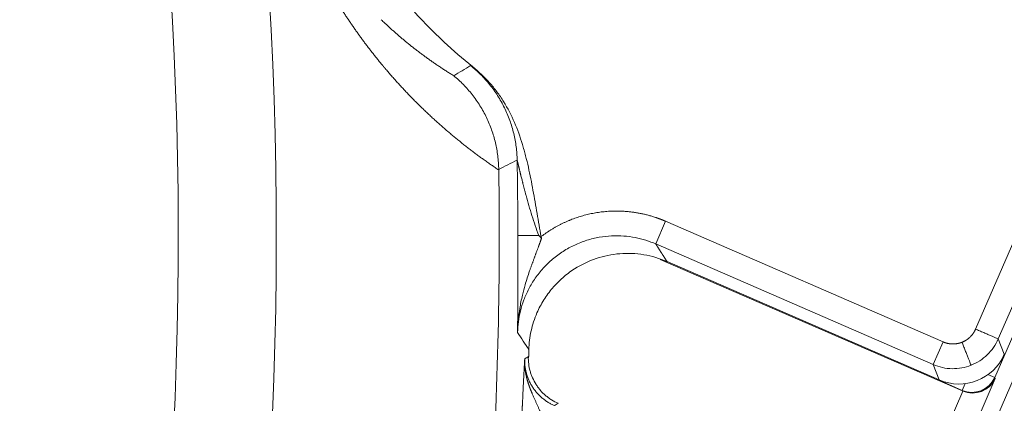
# Model space of a CAD drawing. Header units: millimetres. Extents: x 5437 to 18441, y -4466 to 3128.
# Tile 203 of 256: x 8572.44 to 8592.37, y -2780.45 to -2772.7. Entities that reach past the tile are written whole.
import ezdxf

# ---------------------------------------------------------------- set-up
doc = ezdxf.new("R2010")
doc.units = ezdxf.units.MM
doc.layers.add('1', color=7, linetype='Continuous', true_color=0xffffff)
doc.styles.add('TXT08', font='txt.shx', dxfattribs={"width": 0.8, "bigfont": 'gbcbig.shx'})
doc.dimstyles.get("Standard").update_dxf_attribs({"dimtxt": 0.18, "dimasz": 0.18, "dimexe": 0.18, "dimexo": 0.0625, "dimgap": 0.09, "dimtad": 0, "dimtih": 1, "dimtoh": 1, "dimdec": 4, "dimzin": 0, "dimdsep": 46, "dimtxsty": 'Standard', "dimcen": 0.09, "dimadec": 0, "dimazin": 0, "dimtfac": 1, "dimtdec": 4, "dimtofl": 0, "dimtmove": 0, "dimatfit": 3, "dimfxl": 1, "dimtolj": 1, "dimtzin": 0, "dimarcsym": 0})
doc.dimstyles.new('YanXiu', dxfattribs={"dimtxt": 40, "dimasz": 30, "dimexe": 0.66, "dimexo": 0.66, "dimgap": 0.66, "dimtad": 0, "dimdec": 1, "dimdsep": 46, "dimtxsty": 'TXT08', "dimcen": 0, "dimclrd": 256, "dimclre": 165, "dimclrt": 90, "dimazin": 2, "dimtfac": 1, "dimtdec": 1, "dimtofl": 0, "dimtmove": 0, "dimatfit": 3, "dimfxl": 1, "dimlwd": 5, "dimlwe": 13, "dimarcsym": 0})

# ---------------------------------------------------------------- blocks, each defined once
blk = doc.blocks.new('*D53')
at = {"color": 0, "lineweight": -2, "transparency": 16777216}
for p, q in [((10989.431, -2154.415), (10692.917, -2240.821)), ((11069.431, -2154.415), (10989.431, -2154.415)), ((8443.48, -2896.412), (8443.48, -2896.232)), ((8443.39, -2896.322), (8443.57, -2896.322))]:
    blk.add_line(p, q, dxfattribs=at)
at = {"color": 0, "lineweight": 20, "transparency": 16777216}
blk.add_solid([(10689.187, -2228.02), (10696.648, -2253.622), (10616.112, -2263.203)], dxfattribs=at)
at = {"layer": 'Defpoints', "color": 0, "lineweight": 20, "transparency": 16777216}
for p in [(10616.112, -2263.203), (6270.848, -3529.44)]:
    blk.add_point(p, dxfattribs=at)
at = {"color": 0, "lineweight": 20, "transparency": 16777216, "insert": (11249.521, -2154.415), "char_height": 80, "attachment_point": 5}
blk.add_mtext('\\A1;R2260', dxfattribs=at)
blk = doc.blocks.new('*D54')
at = {"color": 0, "lineweight": -2, "transparency": 16777216}
blk.add_line((7492.685, -2896.322), (7463.516, -2896.322), dxfattribs=at)
at = {"color": 0, "lineweight": -3, "transparency": 16777216}
for start, end in [(14.724706, 87.329624), (101.590205, 175.275294)]:
    blk.add_arc((8434.119, -2896.322), 970.423, start, end, dxfattribs=at)
at = {"color": 0, "lineweight": 20, "transparency": 16777216}
for points in [[(9385.695, -2646.81), (9359.647, -2652.519), (9389.799, -2727.809)], [(7480.316, -2816.939), (7453.672, -2815.84), (7463.696, -2896.322)]]:
    blk.add_solid(points, dxfattribs=at)
at = {"layer": 'Defpoints', "color": 0, "lineweight": 20, "transparency": 16777216}
for p in [(7900.863, -2085.545), (10671.817, -2501.755), (7492.748, -2896.322), (7740.501, -2896.322), (8434.119, -2896.322)]:
    blk.add_point(p, dxfattribs=at)
at = {"color": 0, "lineweight": 20, "transparency": 16777216, "insert": (8359.241, -1928.792), "char_height": 80, "attachment_point": 5}
blk.add_mtext('\\A1;165%%D', dxfattribs=at)
blk = doc.blocks.new('*D56')
at = {"lineweight": 5, "transparency": 16777216}
blk.add_line((9409.719, -2278.028), (9220.9, -2398.87), dxfattribs=at)
at = {"lineweight": 20, "transparency": 16777216}
blk.add_solid([(9218.205, -2394.659), (9223.595, -2403.082), (9195.632, -2415.042)], dxfattribs=at)
at = {"layer": 'Defpoints', "color": 0, "lineweight": 20, "transparency": 16777216}
for p in [(9195.632, -2415.042), (8443.48, -2896.412)]:
    blk.add_point(p, dxfattribs=at)
at = {"color": 90, "lineweight": 20, "transparency": 16777216, "insert": (9459.689, -2246.048), "char_height": 40, "attachment_point": 5, "rotation": 32.6188, "style": 'TXT08'}
blk.add_mtext('R893', dxfattribs=at)

msp = doc.modelspace()

# ---------------------------------------------------------------- linework, layer by layer
at = {"color": 7, "lineweight": 20}
msp.add_arc((8443.47995, -2896.41157), 893, 10.1099821, 350.11198757, dxfattribs=at)
at = {"layer": '1', "color": 0, "lineweight": 20}
for p, q in [((8563.8371, -2846.06375), (8604.05639, -2753.46827)), ((8599.16013, -2763.8422), (8592.17111, -2779.93277)), ((8591.78496, -2778.95357), (8598.18387, -2764.22159)), ((8598.6424, -2764.42076), (8592.2435, -2779.15274)), ((8585.51296, -2776.77435), (8585.3138, -2777.23288)), ((8585.51296, -2776.77435), (8591.12726, -2779.21294)), ((8582.52227, -2777.06354), (8582.94463, -2777.06344)), ((8590.92809, -2779.67148), (8585.3138, -2777.23288)), ((8591.51802, -2780.20382), (8585.40407, -2777.54821)), ((8585.53794, -2777.59667), (8585.47388, -2777.56884)), ((8591.05035, -2779.98166), (8585.54127, -2777.58877)), ((8591.12726, -2779.21294), (8590.92809, -2779.67148)), ((8592.2435, -2779.15274), (8592.36583, -2779.46295)), ((8591.05035, -2779.98166), (8590.92802, -2779.67145)), ((8592.03573, -2779.87397), (8592.17111, -2779.93277)), ((8592.17111, -2779.93277), (8592.18017, -2779.95574)), ((8592.18017, -2779.95574), (8563.71562, -2845.48868)), ((8591.51341, -2780.19214), (8591.04693, -2779.98953)), ((8591.57221, -2780.05676), (8591.51341, -2780.19214)), ((8590.03587, -2783.63763), (8591.52591, -2780.20717)), ((8591.51802, -2780.20382), (8591.51341, -2780.19214))]:
    msp.add_line(p, q, dxfattribs=at)
for centre, radius, start, end in [((8495.27522, -2777.08546), 82.36106, 357.5117355, 28.8132012), ((8495.27522, -2777.08546), 80.37817, 357.1856145, 28.6322405), ((8587.17658, -2766.57879), 9, 156.52205, 231.761635), ((8495.27522, -2777.08546), 87.24705, 0.0143918, 1.0160827), ((8495.27522, -2777.08546), 86.87162, 356.2564174, 0.8895243), ((8495.27522, -2777.08546), 87.5, 358.3967379, 358.5032091), ((8591.44868, -2779.06442), 1, 246.526411, 336.52205)]:
    msp.add_arc(centre, radius, start, end, dxfattribs=at)
for centre, major_axis, ratio, start_param, end_param in [((8591.71258, -2779.73361), (-0.46514, -0.18343), 0.99969546, 0.78555045, 2.3560422), ((8591.72163, -2779.75657), (-0.5017, 0.00856), 0.97561944, 1.18674775, 2.74009078), ((8591.7171, -2779.74509), (0.18349, -0.46528), 0.99969546, 5.49793944, 5.51508814)]:
    msp.add_ellipse(centre, major_axis=major_axis, ratio=ratio, start_param=start_param, end_param=end_param, dxfattribs=at)
for points, degree, knots in [([(8579.78309, -2773.61863), (8579.77455, -2773.60835), (8579.75753, -2773.58785), (8579.73203, -2773.55687), (8579.70666, -2773.52583), (8579.68141, -2773.49471), (8579.65629, -2773.46351), (8579.63128, -2773.43224), (8579.6064, -2773.40088), (8579.58163, -2773.36945), (8579.55699, -2773.33794), (8579.53247, -2773.30635), (8579.50808, -2773.27469), (8579.4838, -2773.24294), (8579.45964, -2773.21112), (8579.43561, -2773.17922), (8579.41169, -2773.14724), (8579.3879, -2773.11518), (8579.36422, -2773.08305), (8579.34067, -2773.05083), (8579.31724, -2773.01854), (8579.29393, -2772.98617), (8579.27073, -2772.95372), (8579.24766, -2772.92118), (8579.22471, -2772.88858), (8579.20188, -2772.85589), (8579.17916, -2772.82312), (8579.15657, -2772.79027), (8579.1341, -2772.75734), (8579.11174, -2772.72434), (8579.08951, -2772.69125), (8579.06739, -2772.65809), (8579.0454, -2772.62484), (8579.02352, -2772.59151), (8579.00176, -2772.55811), (8578.98012, -2772.52462), (8578.9586, -2772.49106), (8578.9372, -2772.45741), (8578.91591, -2772.42368), (8578.89475, -2772.38988), (8578.8737, -2772.35599), (8578.85277, -2772.32202), (8578.83196, -2772.28797), (8578.81127, -2772.25384), (8578.79069, -2772.21963), (8578.77024, -2772.18534), (8578.7499, -2772.15097), (8578.72967, -2772.11651), (8578.70957, -2772.08198), (8578.68958, -2772.04736), (8578.66971, -2772.01266), (8578.64996, -2771.97788), (8578.63032, -2771.94301), (8578.6108, -2771.90809), (8578.59782, -2771.8846), (8578.59135, -2771.8729)], 3, [0, 0, 0, 0, 0.02192758, 0.04373659, 0.06542707, 0.08699906, 0.10845261, 0.12978776, 0.15100455, 0.17210303, 0.19308324, 0.21394523, 0.23468905, 0.25531475, 0.27582237, 0.29621197, 0.31648359, 0.33663729, 0.35667313, 0.37659114, 0.3963914, 0.41607395, 0.43563886, 0.45508617, 0.47441595, 0.49362825, 0.51272315, 0.5317007, 0.55056096, 0.56930399, 0.58792988, 0.60643867, 0.62483044, 0.64310526, 0.66126321, 0.67930434, 0.69722874, 0.71503648, 0.73272763, 0.75030229, 0.76776051, 0.7851024, 0.80232803, 0.81943748, 0.83643084, 0.8533082, 0.87006965, 0.88671529, 0.9032452, 0.91965948, 0.93595824, 0.95214156, 0.96820956, 0.98416234, 1, 1, 1, 1]), ([(8579.83013, -2772.7667), (8579.83888, -2772.77493), (8579.85644, -2772.79145), (8579.88287, -2772.81603), (8579.90948, -2772.84058), (8579.93626, -2772.86507), (8579.96323, -2772.88952), (8579.99038, -2772.91392), (8580.01771, -2772.93827), (8580.04522, -2772.96256), (8580.07291, -2772.98681), (8580.10079, -2773.01099), (8580.12884, -2773.03512), (8580.15708, -2773.05918), (8580.1855, -2773.08319), (8580.2141, -2773.10714), (8580.24288, -2773.13102), (8580.27184, -2773.15483), (8580.30099, -2773.17858), (8580.33032, -2773.20226), (8580.35983, -2773.22587), (8580.38952, -2773.24941), (8580.41939, -2773.27288), (8580.44945, -2773.29627), (8580.47968, -2773.31958), (8580.5101, -2773.34282), (8580.5407, -2773.36598), (8580.57149, -2773.38905), (8580.60245, -2773.41204), (8580.6336, -2773.43495), (8580.66492, -2773.45777), (8580.69643, -2773.48051), (8580.72812, -2773.50315), (8580.76, -2773.5257), (8580.79205, -2773.54816), (8580.82428, -2773.57053), (8580.8567, -2773.5928), (8580.88929, -2773.61497), (8580.92207, -2773.63704), (8580.95502, -2773.65902), (8580.98816, -2773.68088), (8581.02147, -2773.70265), (8581.05497, -2773.72431), (8581.08864, -2773.74586), (8581.1225, -2773.7673), (8581.15653, -2773.78862), (8581.19074, -2773.80985), (8581.2136, -2773.82385), (8581.22506, -2773.83086)], 3, [0, 0, 0, 0, 0.0185336, 0.03720958, 0.05602796, 0.07498873, 0.09409191, 0.11333751, 0.13272552, 0.15225595, 0.17192882, 0.19174413, 0.21170188, 0.23180208, 0.25204474, 0.27242986, 0.29295745, 0.3136275, 0.33444004, 0.35539506, 0.37649256, 0.39773256, 0.41911505, 0.44064005, 0.46230755, 0.48411756, 0.50607008, 0.52816512, 0.55040268, 0.57278277, 0.59530539, 0.61797054, 0.64077822, 0.66372845, 0.68682122, 0.71005654, 0.7334344, 0.75695482, 0.78061779, 0.80442332, 0.82837142, 0.85246207, 0.8766953, 0.90107109, 0.92558945, 0.95025039, 0.97505391, 1, 1, 1, 1]), ([(8580.37871, -2774.27914), (8580.36874, -2774.26893), (8580.34884, -2774.24854), (8580.31902, -2774.21769), (8580.28931, -2774.18671), (8580.2597, -2774.15558), (8580.23018, -2774.12431), (8580.20076, -2774.09289), (8580.17144, -2774.06133), (8580.14222, -2774.02963), (8580.11309, -2773.99777), (8580.08407, -2773.96578), (8580.05514, -2773.93364), (8580.0263, -2773.90136), (8579.99757, -2773.86893), (8579.96893, -2773.83636), (8579.94039, -2773.80364), (8579.91194, -2773.77078), (8579.8836, -2773.73779), (8579.86472, -2773.7156), (8579.8553, -2773.70453)], 3, [0, 0, 0, 0, 0.05741822, 0.11461683, 0.1715959, 0.22835553, 0.28489581, 0.34121681, 0.39731865, 0.45320139, 0.50886514, 0.56430999, 0.61953604, 0.67454338, 0.7293321, 0.78390231, 0.83825411, 0.89238758, 0.94630285, 1, 1, 1, 1]), ([(8581.56608, -2773.62696), (8581.56626, -2773.62689), (8581.5666, -2773.62676), (8581.56737, -2773.62676), (8581.56832, -2773.6269), (8581.56947, -2773.6272), (8581.57081, -2773.62765), (8581.57235, -2773.62827), (8581.57409, -2773.62903), (8581.57602, -2773.62996), (8581.57815, -2773.63104), (8581.58047, -2773.63227), (8581.58299, -2773.63367), (8581.5857, -2773.63521), (8581.58862, -2773.63691), (8581.59172, -2773.63877), (8581.59503, -2773.64078), (8581.59853, -2773.64295), (8581.60222, -2773.64526), (8581.60484, -2773.64692), (8581.60615, -2773.64776)], 3, [0, 0, 0, 0, 0.055959, 0.1118456, 0.16766443, 0.22342012, 0.27911735, 0.33476078, 0.3903551, 0.44590501, 0.5014152, 0.55689041, 0.61233534, 0.66775474, 0.72315332, 0.77853583, 0.83390702, 0.88927161, 0.94463436, 1, 1, 1, 1]), ([(8581.60615, -2773.6478), (8581.73181, -2773.74683), (8581.84656, -2773.85574), (8582.0036, -2774.03279), (8582.05341, -2774.09409), (8582.1244, -2774.18943), (8582.14744, -2774.22177), (8582.19229, -2774.28758), (8582.21414, -2774.32111), (8582.31949, -2774.49022), (8582.39172, -2774.63062), (8582.51673, -2774.91966), (8582.56958, -2775.06828), (8582.62706, -2775.25769), (8582.63813, -2775.29575), (8582.6595, -2775.37221), (8582.66979, -2775.41061), (8582.69959, -2775.52598), (8582.71802, -2775.60319), (8582.77006, -2775.83555), (8582.80042, -2775.99138), (8582.85775, -2776.30378), (8582.88479, -2776.46029), (8582.92487, -2776.69512), (8582.93814, -2776.77342), (8582.96483, -2776.92998), (8582.97828, -2777.00824), (8582.99189, -2777.08647)], 3, [0, 0, 0, 0, 0.125, 0.125, 0.1875, 0.1875, 0.21875, 0.21875, 0.25, 0.25, 0.375, 0.375, 0.5, 0.5, 0.53125, 0.53125, 0.5625, 0.5625, 0.625, 0.625, 0.75, 0.75, 0.875, 0.875, 0.9375, 0.9375, 1, 1, 1, 1]), ([(8581.22508, -2773.83088), (8581.29269, -2773.88653), (8581.35816, -2773.9464), (8581.48336, -2774.07402), (8581.5431, -2774.14177), (8581.65547, -2774.28429), (8581.7081, -2774.35905), (8581.80511, -2774.51441), (8581.84949, -2774.595), (8581.88929, -2774.6778)], 3, [0, 0, 0, 0, 0.25, 0.25, 0.5, 0.5, 0.75, 0.75, 1, 1, 1, 1]), ([(8580.52076, -2774.42163), (8580.5112, -2774.41219), (8580.49212, -2774.39337), (8580.46357, -2774.36494), (8580.43516, -2774.33644), (8580.40689, -2774.30788), (8580.38808, -2774.28871), (8580.37871, -2774.27914)], 3, [0, 0, 0, 0, 0.20218257, 0.40327361, 0.60327335, 0.80218207, 1, 1, 1, 1]), ([(8580.96828, -2774.83839), (8580.95643, -2774.82791), (8580.93279, -2774.80702), (8580.89741, -2774.77542), (8580.86223, -2774.74374), (8580.82724, -2774.71196), (8580.79243, -2774.68009), (8580.75782, -2774.64813), (8580.72339, -2774.61607), (8580.68916, -2774.58392), (8580.65512, -2774.55168), (8580.62126, -2774.51934), (8580.5876, -2774.4869), (8580.55412, -2774.45438), (8580.53186, -2774.43252), (8580.52076, -2774.42163)], 3, [0, 0, 0, 0, 0.07968498, 0.15890927, 0.23767298, 0.3159762, 0.39381903, 0.47120156, 0.54812391, 0.62458617, 0.70058845, 0.77613086, 0.85121352, 0.92583653, 1, 1, 1, 1]), ([(8581.8893, -2774.67781), (8581.92872, -2774.75982), (8581.96333, -2774.84323), (8582.02326, -2775.01276), (8582.04859, -2775.09887), (8582.08995, -2775.2738), (8582.10599, -2775.36261), (8582.12286, -2775.49792), (8582.12727, -2775.54332), (8582.13359, -2775.63411), (8582.13551, -2775.67959), (8582.13619, -2775.72515)], 3, [0, 0, 0, 0, 0.25, 0.25, 0.5, 0.5, 0.75, 0.75, 0.875, 0.875, 1, 1, 1, 1]), ([(8582.13637, -2775.73679), (8582.12399, -2775.72851), (8582.09928, -2775.71197), (8582.06226, -2775.68693), (8582.02535, -2775.66176), (8581.98857, -2775.63645), (8581.95191, -2775.61101), (8581.91537, -2775.58542), (8581.87894, -2775.5597), (8581.84263, -2775.53384), (8581.80644, -2775.50784), (8581.77037, -2775.4817), (8581.73442, -2775.45543), (8581.69859, -2775.42902), (8581.66287, -2775.40247), (8581.62727, -2775.37578), (8581.59179, -2775.34895), (8581.55643, -2775.32199), (8581.52118, -2775.29489), (8581.48606, -2775.26765), (8581.45104, -2775.24028), (8581.41615, -2775.21277), (8581.38137, -2775.18512), (8581.34671, -2775.15733), (8581.31216, -2775.12941), (8581.27774, -2775.10135), (8581.24342, -2775.07316), (8581.20923, -2775.04482), (8581.17515, -2775.01635), (8581.14118, -2774.98776), (8581.11857, -2774.96852), (8581.10729, -2774.95893)], 3, [0, 0, 0, 0, 0.03622169, 0.07231893, 0.10829175, 0.14414018, 0.17986424, 0.21546395, 0.25093935, 0.28629045, 0.32151728, 0.35661987, 0.39159825, 0.42645243, 0.46118246, 0.49578835, 0.53027013, 0.56462783, 0.59886149, 0.63297112, 0.66695675, 0.70081842, 0.73455616, 0.76816999, 0.80165995, 0.83502605, 0.86826835, 0.90138686, 0.93438162, 0.96725265, 1, 1, 1, 1]), ([(8582.58605, -2775.85294), (8582.58455, -2775.84684), (8582.5816, -2775.83479), (8582.57726, -2775.81704), (8582.57306, -2775.79984), (8582.569, -2775.78319), (8582.56509, -2775.76709), (8582.56131, -2775.75153), (8582.55767, -2775.73652), (8582.55417, -2775.72206), (8582.55081, -2775.70815), (8582.54759, -2775.69478), (8582.54451, -2775.68196), (8582.54156, -2775.66969), (8582.53874, -2775.65796), (8582.53606, -2775.64678), (8582.53351, -2775.63615), (8582.5311, -2775.62607), (8582.52881, -2775.61653), (8582.52666, -2775.60753), (8582.52463, -2775.59908), (8582.52273, -2775.59118), (8582.52095, -2775.58382), (8582.5193, -2775.57701), (8582.51778, -2775.57075), (8582.51637, -2775.56503), (8582.51509, -2775.55986), (8582.51392, -2775.55523), (8582.51287, -2775.55115), (8582.51194, -2775.54761), (8582.51112, -2775.54462), (8582.51042, -2775.54218), (8582.50982, -2775.54029), (8582.50934, -2775.53894), (8582.50897, -2775.53816), (8582.5087, -2775.53788), (8582.5086, -2775.53816), (8582.50856, -2775.5383)], 3, [0, 0, 0, 0, 0.04671019, 0.09221935, 0.13653202, 0.17965311, 0.2215879, 0.26234215, 0.30192207, 0.34033446, 0.37758671, 0.41368691, 0.44864392, 0.48246751, 0.5151684, 0.54675847, 0.57725086, 0.60666017, 0.63500265, 0.66229644, 0.68856185, 0.71382161, 0.73810132, 0.76142973, 0.78383927, 0.80536651, 0.82605268, 0.84594421, 0.86509332, 0.88355851, 0.901405, 0.918705, 0.93553774, 0.95198919, 0.96815143, 0.98412151, 1, 1, 1, 1]), ([(8582.68854, -2776.25323), (8582.68569, -2776.24265), (8582.68009, -2776.22181), (8582.67191, -2776.19108), (8582.66407, -2776.16136), (8582.65655, -2776.13264), (8582.64935, -2776.10493), (8582.64246, -2776.07822), (8582.63588, -2776.05251), (8582.6296, -2776.02781), (8582.62361, -2776.00411), (8582.61791, -2775.98141), (8582.61248, -2775.95971), (8582.60896, -2775.94561), (8582.60724, -2775.93871)], 3, [0, 0, 0, 0, 0.10016149, 0.19725674, 0.29128756, 0.38225578, 0.4701633, 0.55501212, 0.63680434, 0.71554217, 0.79122797, 0.86386432, 0.93345398, 1, 1, 1, 1]), ([(8582.94463, -2777.06346), (8582.89815, -2776.92803), (8582.85239, -2776.79282), (8582.7659, -2776.52277), (8582.72517, -2776.38794), (8582.68854, -2776.25323)], 3, [0, 0, 0, 0, 0.5, 0.5, 1, 1, 1, 1]), ([(8582.99175, -2777.0865), (8583.17604, -2776.9446), (8583.37638, -2776.82452), (8583.58883, -2776.72865), (8584.03373, -2776.58694), (8584.49951, -2776.5511), (8584.7363, -2776.56095), (8585.03408, -2776.60776), (8585.32039, -2776.6984), (8585.38545, -2776.7215), (8585.44962, -2776.74681), (8585.51296, -2776.77435)], 5, [0, 0, 0, 0, 0, 0, 0.43592614, 0.43592614, 0.43592614, 0.87074424, 0.87074424, 0.87074424, 1, 1, 1, 1, 1, 1]), ([(8582.52172, -2778.12164), (8582.52173, -2778.11359), (8582.52176, -2778.09755), (8582.5218, -2778.07342), (8582.52184, -2778.04935), (8582.52188, -2778.02532), (8582.52191, -2778.00136), (8582.52195, -2777.97744), (8582.52198, -2777.95358), (8582.52201, -2777.92976), (8582.52204, -2777.90601), (8582.52206, -2777.8823), (8582.52209, -2777.85864), (8582.52211, -2777.83504), (8582.52214, -2777.81149), (8582.52216, -2777.78799), (8582.52218, -2777.76454), (8582.52219, -2777.74115), (8582.52221, -2777.71781), (8582.52222, -2777.69452), (8582.52224, -2777.67128), (8582.52225, -2777.64809), (8582.52226, -2777.62496), (8582.52227, -2777.60188), (8582.52228, -2777.57885), (8582.52229, -2777.55587), (8582.5223, -2777.53295), (8582.5223, -2777.51007), (8582.52231, -2777.48725), (8582.52231, -2777.46449), (8582.52231, -2777.44177), (8582.52232, -2777.4191), (8582.52232, -2777.39649), (8582.52232, -2777.37393), (8582.52232, -2777.35142), (8582.52232, -2777.32897), (8582.52232, -2777.30656), (8582.52231, -2777.28421), (8582.52231, -2777.26191), (8582.52231, -2777.23966), (8582.52231, -2777.21747), (8582.5223, -2777.19533), (8582.5223, -2777.17323), (8582.52229, -2777.1512), (8582.52229, -2777.12921), (8582.52228, -2777.10727), (8582.52228, -2777.08539), (8582.52228, -2777.07082), (8582.52227, -2777.06354)], 3, [0, 0, 0, 0, 0.0248852, 0.04959658, 0.07413601, 0.09850535, 0.12270656, 0.14674158, 0.17061244, 0.19432119, 0.21786991, 0.24126076, 0.2644959, 0.28757757, 0.31050803, 0.3332896, 0.35592464, 0.37841555, 0.4007648, 0.42297487, 0.44504832, 0.46698774, 0.48879577, 0.51047511, 0.5320285, 0.55345872, 0.5747686, 0.59596103, 0.61703895, 0.63800533, 0.65886321, 0.67961565, 0.70026578, 0.72081677, 0.74127183, 0.76163422, 0.78190726, 0.80209428, 0.82219869, 0.84222391, 0.86217342, 0.88205073, 0.9018594, 0.92160302, 0.94128522, 0.96090965, 0.98048, 1, 1, 1, 1]), ([(8583.00504, -2777.11172), (8583.00268, -2777.11829), (8582.99793, -2777.13156), (8582.99066, -2777.1516), (8582.98324, -2777.17198), (8582.97564, -2777.19269), (8582.96789, -2777.21373), (8582.95999, -2777.23509), (8582.95195, -2777.25677), (8582.94376, -2777.27876), (8582.93545, -2777.30106), (8582.92702, -2777.32366), (8582.91846, -2777.34656), (8582.9098, -2777.36975), (8582.90103, -2777.39323), (8582.89216, -2777.417), (8582.88319, -2777.44106), (8582.87414, -2777.46539), (8582.86501, -2777.49), (8582.8558, -2777.51489), (8582.84653, -2777.54005), (8582.83719, -2777.56549), (8582.82779, -2777.5912), (8582.81834, -2777.61718), (8582.80885, -2777.64343), (8582.79933, -2777.66996), (8582.78977, -2777.69676), (8582.7802, -2777.72384), (8582.7706, -2777.75119), (8582.76425, -2777.76953), (8582.76106, -2777.77874)], 3, [0, 0, 0, 0, 0.02903768, 0.05861843, 0.08873646, 0.11938591, 0.15056082, 0.18225521, 0.21446306, 0.24717838, 0.28039523, 0.31410771, 0.34831003, 0.38299654, 0.41816168, 0.4538001, 0.48990662, 0.52647627, 0.56350431, 0.60098626, 0.63891789, 0.67729528, 0.71611481, 0.75537319, 0.79506746, 0.83519503, 0.8757537, 0.91674162, 0.95815738, 1, 1, 1, 1]), ([(8583.00502, -2777.1117), (8583.00013, -2777.10786), (8582.99024, -2777.10008), (8582.97529, -2777.08819), (8582.96004, -2777.07596), (8582.94982, -2777.06765), (8582.94465, -2777.06344)], 3, [0, 0, 0, 0, 0.24083643, 0.48772919, 0.74075933, 1, 1, 1, 1]), ([(8582.99189, -2777.08647), (8582.99279, -2777.09161), (8582.99377, -2777.09682), (8582.99724, -2777.1051), (8582.9992, -2777.10842), (8583.00229, -2777.11193), (8583.00294, -2777.1126), (8583.00362, -2777.11324)], 3, [0, 0, 0, 0, 0.52706081, 0.52706081, 0.9072642, 0.9072642, 1, 1, 1, 1]), ([(8585.3138, -2777.23288), (8585.25039, -2777.20535), (8585.18379, -2777.18034), (8585.04463, -2777.13681), (8584.97208, -2777.11829), (8584.82182, -2777.08922), (8584.74412, -2777.07866), (8584.58479, -2777.06688), (8584.50317, -2777.06565), (8584.33765, -2777.07363), (8584.25376, -2777.08285), (8584.08569, -2777.11245), (8584.00152, -2777.13284), (8583.83513, -2777.18499), (8583.75292, -2777.21675), (8583.59272, -2777.29127), (8583.51475, -2777.33402), (8583.43996, -2777.38177)], 3, [0, 0, 0, 0, 0.125, 0.125, 0.25, 0.25, 0.375, 0.375, 0.5, 0.5, 0.625, 0.625, 0.75, 0.75, 0.875, 0.875, 1, 1, 1, 1]), ([(8583.43996, -2777.38177), (8583.36513, -2777.42965), (8583.29349, -2777.48254), (8583.15843, -2777.59682), (8583.09501, -2777.6582), (8582.97768, -2777.78754), (8582.92379, -2777.85549), (8582.82628, -2777.99585), (8582.78267, -2778.06826), (8582.70592, -2778.2154), (8582.67277, -2778.29013), (8582.61662, -2778.43994), (8582.59361, -2778.51503), (8582.55701, -2778.66386), (8582.54342, -2778.7376), (8582.52465, -2778.88239), (8582.51947, -2778.95344), (8582.51792, -2779.02264)], 3, [0, 0, 0, 0, 0.125, 0.125, 0.25, 0.25, 0.375, 0.375, 0.5, 0.5, 0.625, 0.625, 0.75, 0.75, 0.875, 0.875, 1, 1, 1, 1]), ([(8585.54127, -2777.58877), (8585.39189, -2777.5239), (8585.23456, -2777.47738), (8584.91331, -2777.42376), (8584.74939, -2777.41667), (8584.42471, -2777.44234), (8584.26395, -2777.4751), (8583.9551, -2777.57854), (8583.80704, -2777.64921), (8583.66971, -2777.73674)], 3, [0, 0, 0, 0, 0.25, 0.25, 0.5, 0.5, 0.75, 0.75, 1, 1, 1, 1]), ([(8583.66971, -2777.73674), (8583.58629, -2777.78991), (8583.50682, -2777.84928), (8583.35753, -2777.97913), (8583.28771, -2778.0496), (8583.15925, -2778.20009), (8583.10062, -2778.28011), (8582.99583, -2778.44794), (8582.94967, -2778.53575), (8582.91026, -2778.62649)], 3, [0, 0, 0, 0, 0.25, 0.25, 0.5, 0.5, 0.75, 0.75, 1, 1, 1, 1]), ([(8582.51792, -2779.02264), (8582.51819, -2778.98614), (8582.5187, -2778.91797), (8582.51927, -2778.82275), (8582.51968, -2778.74188), (8582.51998, -2778.67534), (8582.52018, -2778.62316), (8582.52033, -2778.58251), (8582.52046, -2778.54832), (8582.52058, -2778.51588), (8582.5207, -2778.48286), (8582.52082, -2778.44928), (8582.52094, -2778.41513), (8582.52105, -2778.38042), (8582.52117, -2778.34514), (8582.52127, -2778.30929), (8582.52137, -2778.27288), (8582.52147, -2778.2359), (8582.52156, -2778.19835), (8582.52164, -2778.16025), (8582.52169, -2778.13456), (8582.52172, -2778.12165)], 3, [0, 0, 0, 0, 0.12687307, 0.23694601, 0.33022005, 0.40669685, 0.46637908, 0.50927212, 0.5448977, 0.58086266, 0.61717121, 0.65382743, 0.69083531, 0.72819872, 0.76592141, 0.80400705, 0.84245916, 0.88128122, 0.92047655, 0.96004843, 1, 1, 1, 1]), ([(8582.56247, -2778.53649), (8582.5494, -2778.61824), (8582.53921, -2778.69963), (8582.52437, -2778.86169), (8582.51972, -2778.94236), (8582.51802, -2779.02264)], 3, [0, 0, 0, 0, 0.5, 0.5, 1, 1, 1, 1]), ([(8582.91026, -2778.62649), (8582.85931, -2778.74378), (8582.81965, -2778.86598), (8582.76435, -2779.11569), (8582.74871, -2779.2432), (8582.74537, -2779.37104)], 3, [0, 0, 0, 0, 0.5, 0.5, 1, 1, 1, 1]), ([(8591.50983, -2779.21948), (8591.55312, -2779.20241), (8591.59496, -2779.18009), (8591.63423, -2779.15268), (8591.69359, -2779.09954), (8591.74106, -2779.03634), (8591.75806, -2779.00951), (8591.77265, -2778.9819), (8591.78496, -2778.95357)], 5, [0, 0, 0, 0, 0, 0, 0.60109181, 0.60109181, 0.60109181, 1, 1, 1, 1, 1, 1]), ([(8591.12726, -2779.21294), (8591.16995, -2779.23148), (8591.21531, -2779.24528), (8591.26247, -2779.25367), (8591.34201, -2779.25808), (8591.42027, -2779.24696), (8591.45126, -2779.24002), (8591.4811, -2779.23081), (8591.50983, -2779.21948)], 5, [0, 0, 0, 0, 0, 0, 0.60111056, 0.60111056, 0.60111056, 1, 1, 1, 1, 1, 1]), ([(8592.2435, -2779.15274), (8592.21742, -2779.21275), (8592.18543, -2779.27019), (8592.11085, -2779.37774), (8592.06827, -2779.42784), (8591.97416, -2779.51878), (8591.92263, -2779.55962), (8591.81258, -2779.63046), (8591.75408, -2779.66047), (8591.6932, -2779.68448)], 3, [0, 0, 0, 0, 0.25, 0.25, 0.5, 0.5, 0.75, 0.75, 1, 1, 1, 1]), ([(8582.73554, -2779.50898), (8582.73416, -2779.55891), (8582.73886, -2779.65771), (8582.7579, -2779.75447), (8582.77768, -2779.82626), (8582.78524, -2779.85014), (8582.80198, -2779.89693), (8582.81117, -2779.91989), (8582.8412, -2779.98751), (8582.86445, -2780.03092), (8582.90419, -2780.09351), (8582.91825, -2780.11395), (8582.94805, -2780.15396), (8582.96367, -2780.17336), (8583.01233, -2780.22942), (8583.04729, -2780.26413), (8583.10345, -2780.31221), (8583.1228, -2780.32758), (8583.16276, -2780.35696), (8583.18345, -2780.37101), (8583.24683, -2780.41067), (8583.29086, -2780.43386), (8583.33667, -2780.45375)], 3, [0, 0, 0, 0, 0.125, 0.25, 0.25, 0.3125, 0.3125, 0.375, 0.375, 0.5, 0.5, 0.5625, 0.5625, 0.625, 0.625, 0.75, 0.75, 0.8125, 0.8125, 0.875, 0.875, 1, 1, 1, 1]), ([(8582.5979, -2780.85994), (8582.59814, -2780.8546), (8582.59861, -2780.8439), (8582.59933, -2780.82784), (8582.60006, -2780.81171), (8582.60079, -2780.79552), (8582.60152, -2780.77927), (8582.60226, -2780.76296), (8582.603, -2780.74659), (8582.60374, -2780.73016), (8582.60449, -2780.71366), (8582.60525, -2780.69711), (8582.60601, -2780.6805), (8582.60677, -2780.66382), (8582.60753, -2780.64708), (8582.6083, -2780.63029), (8582.60908, -2780.61343), (8582.60986, -2780.59651), (8582.61064, -2780.57953), (8582.61142, -2780.56249), (8582.61221, -2780.54539), (8582.61301, -2780.52823), (8582.61381, -2780.51101), (8582.61461, -2780.49372), (8582.61541, -2780.47638), (8582.61745, -2780.43258), (8582.62064, -2780.36396), (8582.6249, -2780.27349), (8582.62898, -2780.18782), (8582.63232, -2780.11904), (8582.63502, -2780.06456), (8582.63714, -2780.02204), (8582.63927, -2779.97962), (8582.64143, -2779.93729), (8582.64359, -2779.89505), (8582.64578, -2779.85292), (8582.64782, -2779.81399), (8582.64978, -2779.77695), (8582.65173, -2779.7403), (8582.65391, -2779.69966), (8582.6563, -2779.65505), (8582.65891, -2779.60644), (8582.66069, -2779.57295), (8582.66162, -2779.55546)], 3, [0, 0, 0, 0, 0.00951539, 0.01908228, 0.02870325, 0.03838081, 0.04811746, 0.05791564, 0.06777773, 0.07770609, 0.08770302, 0.09777078, 0.10791156, 0.11812754, 0.12842081, 0.13879346, 0.14924749, 0.15978488, 0.17040755, 0.18111738, 0.19191621, 0.20280582, 0.21378796, 0.22486433, 0.23603658, 0.24730634, 0.30996151, 0.37157996, 0.43244269, 0.4928412, 0.52612712, 0.5602695, 0.59529952, 0.63124605, 0.66813581, 0.70599353, 0.74484207, 0.77592873, 0.81158189, 0.85181029, 0.89662002, 0.94601549, 1, 1, 1, 1]), ([(8582.66155, -2779.55546), (8582.66133, -2779.56101), (8582.66089, -2779.57207), (8582.66053, -2779.58854), (8582.66037, -2779.60483), (8582.66043, -2779.62091), (8582.6607, -2779.6368), (8582.66116, -2779.6525), (8582.66181, -2779.668), (8582.66263, -2779.6833), (8582.66362, -2779.69841), (8582.66477, -2779.71333), (8582.66607, -2779.72805), (8582.66752, -2779.74258), (8582.6691, -2779.75691), (8582.67081, -2779.77106), (8582.67264, -2779.78501), (8582.67458, -2779.79876), (8582.67664, -2779.81233), (8582.67879, -2779.82571), (8582.68105, -2779.83889), (8582.68339, -2779.85188), (8582.68581, -2779.86469), (8582.68832, -2779.8773), (8582.6909, -2779.88973), (8582.69354, -2779.90196), (8582.69625, -2779.91401), (8582.69901, -2779.92586), (8582.70183, -2779.93753), (8582.70469, -2779.94901), (8582.7076, -2779.96031), (8582.71054, -2779.97141), (8582.71352, -2779.98233), (8582.71652, -2779.99306), (8582.71955, -2780.00361), (8582.7226, -2780.01396), (8582.72567, -2780.02414), (8582.72875, -2780.03412), (8582.73184, -2780.04392), (8582.73493, -2780.05353), (8582.73802, -2780.06296), (8582.74111, -2780.0722), (8582.7442, -2780.08125), (8582.74727, -2780.09012), (8582.75033, -2780.09881), (8582.75337, -2780.10731), (8582.75638, -2780.11562), (8582.75938, -2780.12375), (8582.76235, -2780.13169), (8582.76528, -2780.13945), (8582.76818, -2780.14703), (8582.77104, -2780.15442), (8582.77387, -2780.16163), (8582.77665, -2780.16866), (8582.77938, -2780.1755), (8582.78206, -2780.18215), (8582.7847, -2780.18863), (8582.78727, -2780.19492), (8582.78979, -2780.20103), (8582.79225, -2780.20695), (8582.79465, -2780.21269), (8582.79698, -2780.21825), (8582.79924, -2780.22363), (8582.80143, -2780.22882), (8582.80355, -2780.23384), (8582.8056, -2780.23867), (8582.80757, -2780.24331), (8582.80886, -2780.24635), (8582.80948, -2780.24784)], 3, [0, 0, 0, 0, 0.02324205, 0.04621584, 0.06892487, 0.09137233, 0.11356113, 0.13549388, 0.15717295, 0.17860046, 0.19977831, 0.22070821, 0.24139163, 0.26182991, 0.28202417, 0.30197539, 0.32168442, 0.34115194, 0.36037851, 0.37936457, 0.39811044, 0.41661635, 0.4348824, 0.45290862, 0.47069495, 0.48824124, 0.50554728, 0.52261277, 0.53943736, 0.55602063, 0.57236211, 0.58846128, 0.60431757, 0.61993035, 0.63529897, 0.65042274, 0.66530092, 0.67993276, 0.69431746, 0.70845423, 0.72234222, 0.73598057, 0.74936842, 0.76250487, 0.77538904, 0.78802, 0.80039685, 0.81251865, 0.82438448, 0.83599342, 0.84734452, 0.85843686, 0.86926953, 0.87984158, 0.89015213, 0.90020025, 0.90998506, 0.91950568, 0.92876124, 0.93775088, 0.94647379, 0.95492913, 0.96311613, 0.97103401, 0.97868203, 0.98605949, 0.99316569, 1, 1, 1, 1]), ([(8591.6932, -2779.68448), (8591.63233, -2779.70848), (8591.56909, -2779.72649), (8591.44031, -2779.74982), (8591.37477, -2779.75515), (8591.24392, -2779.75293), (8591.1786, -2779.74538), (8591.0507, -2779.71768), (8590.98811, -2779.69753), (8590.92809, -2779.67148)], 3, [0, 0, 0, 0, 0.25, 0.25, 0.5, 0.5, 0.75, 0.75, 1, 1, 1, 1]), ([(8582.8095, -2780.24788), (8582.81364, -2780.25761), (8582.82187, -2780.27696), (8582.83438, -2780.3057), (8582.84687, -2780.33406), (8582.85933, -2780.36206), (8582.87172, -2780.38974), (8582.88403, -2780.41713), (8582.89623, -2780.44426), (8582.90829, -2780.47114), (8582.9202, -2780.4978), (8582.93193, -2780.52425), (8582.94347, -2780.55051), (8582.9548, -2780.57658), (8582.96591, -2780.60248), (8582.97676, -2780.62821), (8582.98736, -2780.65377), (8582.99767, -2780.67915), (8583.00769, -2780.70435), (8583.01738, -2780.72936), (8583.02673, -2780.75415), (8583.03572, -2780.77872), (8583.04432, -2780.80305), (8583.0525, -2780.82711), (8583.06023, -2780.85089), (8583.06749, -2780.87435), (8583.07428, -2780.89746), (8583.07842, -2780.91283), (8583.08046, -2780.92042)], 3, [0, 0, 0, 0, 0.04466871, 0.08886294, 0.13259053, 0.17585771, 0.21866899, 0.26102702, 0.30293253, 0.34438421, 0.38537866, 0.42591038, 0.46597174, 0.50555305, 0.54464254, 0.58322654, 0.62128955, 0.65881441, 0.6957825, 0.73217396, 0.76796797, 0.80314303, 0.8376773, 0.87154898, 0.90473674, 0.93722016, 0.96898025, 1, 1, 1, 1])]:
    msp.add_open_spline(points, degree=degree, knots=knots, dxfattribs=at)
for points, degree in [([(8579.75899, -2772.69885), (8579.7826, -2772.72161), (8579.80631, -2772.74422), (8579.83013, -2772.7667)], 3), ([(8579.8553, -2773.70453), (8579.83691, -2773.68287), (8579.8207, -2773.66371), (8579.80319, -2773.64278), (8579.78309, -2773.61863)], 4), ([(8581.22506, -2773.83086), (8581.3391, -2773.76362), (8581.45278, -2773.69566), (8581.56608, -2773.62696)], 3), ([(8581.10729, -2774.95893), (8581.06056, -2774.91908), (8581.01739, -2774.88169), (8580.96828, -2774.83839)], 3), ([(8582.50856, -2775.5383), (8582.38451, -2775.60122), (8582.26039, -2775.6635), (8582.13619, -2775.72515)], 3), ([(8582.13619, -2775.72515), (8582.13625, -2775.72903), (8582.13631, -2775.73291), (8582.13637, -2775.73679)], 3), ([(8582.60724, -2775.93871), (8582.59983, -2775.91012), (8582.59276, -2775.88153), (8582.58605, -2775.85294)], 3), ([(8585.3138, -2777.23288), (8585.35939, -2777.3041), (8585.40491, -2777.37529), (8585.45036, -2777.44645), (8585.49574, -2777.51758), (8585.54106, -2777.58868)], 5), ([(8582.76105, -2777.77877), (8582.72612, -2777.87237), (8582.69666, -2777.96543), (8582.67145, -2778.05765)], 3), ([(8582.67144, -2778.05769), (8582.65059, -2778.12679), (8582.63245, -2778.19579), (8582.61652, -2778.26451)], 3), ([(8582.61652, -2778.26452), (8582.59464, -2778.3554), (8582.57686, -2778.44599), (8582.56253, -2778.53611)], 3), ([(8582.74538, -2779.3706), (8582.66978, -2779.2547), (8582.59396, -2779.13872), (8582.51792, -2779.02264)], 3), ([(8582.66162, -2779.55546), (8582.68627, -2779.53997), (8582.71091, -2779.52448), (8582.73554, -2779.50898)], 3), ([(8583.33667, -2780.45375), (8583.32189, -2780.46316), (8583.3071, -2780.47257), (8583.29231, -2780.48197), (8583.27752, -2780.49138), (8583.26274, -2780.50078)], 5)]:
    msp.add_open_spline(points, degree=degree, dxfattribs=at)
for points, weights in [([(8581.56608, -2773.62696), (8582.4875, -2774.36065), (8582.50856, -2775.5383)], [1, 0.904622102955, 1]), ([(8591.78496, -2778.95357), (8592.23563, -2779.14932), (8592.2435, -2779.15274)], [1, 0.713250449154, 1]), ([(8591.50983, -2779.21948), (8591.68879, -2779.67328), (8591.6932, -2779.68448)], [1, 0.715778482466, 1]), ([(8582.66162, -2779.55546), (8582.64266, -2780.2313), (8583.26274, -2780.50078)], [1, 0.828406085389, 1])]:
    msp.add_rational_spline(points, weights, degree=2, dxfattribs=at)

# ---------------------------------------------------------------- dimensions: what is measured, and where the dimension line sits
at = {"color": 0, "lineweight": 20}
dim = msp.add_angular_dim_2l(base=(7900.86303, -2085.54536), line1=((8434.11893, -2896.32157), (10671.81706, -2501.75501)), line2=((7740.5009, -2896.32157), (7492.74781, -2896.32157)), text='165%%D', dimstyle='Standard', override={"dimtxt": 80, "dimasz": 80, "dimlwd": 65533}, dxfattribs=at)
dim.commit()
dim.dimension.update_dxf_attribs({"geometry": '*D54', "text_midpoint": (8359.2409, -1928.79214), "dimtype": 162})
dim = msp.add_diameter_dim_2p(p1=(6270.84796, -3529.44022), p2=(10616.11195, -2263.20291), text='R2260', dimstyle='Standard', override={"dimtxt": 80, "dimasz": 80, "dimdec": 0}, dxfattribs=at)
dim.commit()
dim.dimension.update_dxf_attribs({"geometry": '*D53', "text_midpoint": (11249.52071, -2154.41547), "dimtype": 163})
at = {"color": 7, "lineweight": 20}
dim = msp.add_radius_dim(center=(8443.47995, -2896.41157), mpoint=(9195.63162, -2415.04179), dimstyle='YanXiu', dxfattribs=at)
dim.commit()
dim.dimension.update_dxf_attribs({"geometry": '*D56', "text_midpoint": (9459.68883, -2246.04773), "dimtype": 164})

doc.saveas('drawing.dxf')
